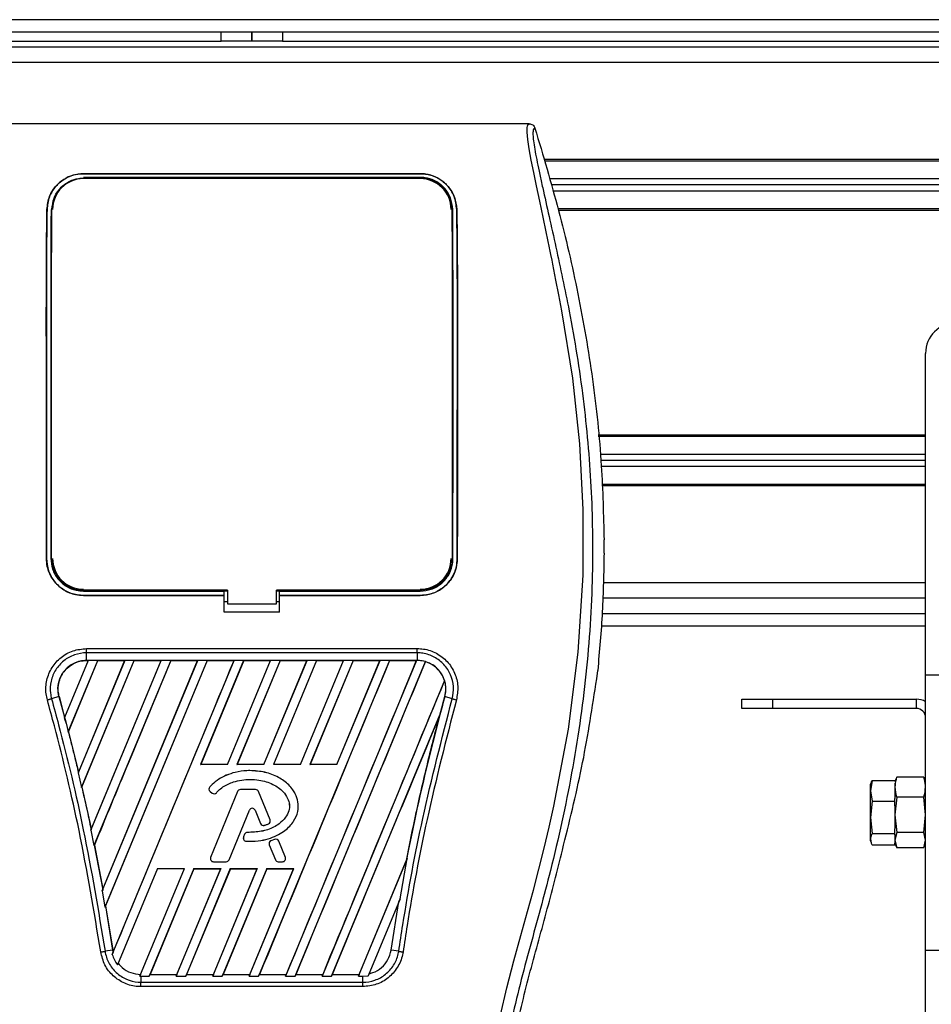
# Model space of a CAD drawing. Header units: millimetres. Extents: x 0 to 420, y 0 to 297.
# Tile 36 of 72: x 138 to 146, y 233 to 242. Entities that reach past the tile are written whole.
import ezdxf

# ---------------------------------------------------------------- set-up
doc = ezdxf.new("R2010")
doc.units = ezdxf.units.MM

msp = doc.modelspace()

# ---------------------------------------------------------------- linework, layer by layer
at = {"color": 7, "linetype": 'Continuous', "lineweight": 25}
for p, q in [((223.25806, 241.97465), (56.74194, 241.97465)), ((57.68553, 241.86364), (139.72247, 241.86364)), ((139.72247, 241.78038), (139.72247, 241.86364)), ((139.72247, 241.86364), (140, 241.86364)), ((140, 241.86364), (140, 241.78038)), ((140, 241.78038), (140, 241.86364)), ((140, 241.86364), (140.27753, 241.86364)), ((140.27753, 241.86364), (140.27753, 241.78038)), ((140.27753, 241.86364), (222.31447, 241.86364)), ((57.68553, 241.78038), (139.72247, 241.78038)), ((140, 241.78038), (139.72247, 241.78038)), ((140.27753, 241.78038), (140, 241.78038)), ((140.27753, 241.78038), (222.31447, 241.78038)), ((212.87856, 241.72487), (67.12144, 241.72487)), ((212.87856, 241.58611), (67.12144, 241.58611)), ((142.5122, 241.03106), (137.4878, 241.03106)), ((198.29775, 240.70635), (142.64715, 240.70635)), ((198.29378, 240.69247), (142.65112, 240.69247)), ((138.4736, 240.57867), (141.5264, 240.57867)), ((138.4736, 240.57807), (138.4736, 240.57867)), ((141.5264, 240.57807), (138.4736, 240.57807)), ((141.5264, 240.57807), (141.5264, 240.57867)), ((141.5264, 240.54488), (138.4736, 240.54488)), ((138.71401, 240.54241), (138.51072, 240.54241)), ((138.71401, 240.54241), (138.71815, 240.53853)), ((139.96758, 240.54265), (139.96315, 240.53823)), ((139.96758, 240.54265), (140.03242, 240.54265)), ((139.96758, 240.54265), (139.96758, 240.53823)), ((140.03687, 240.53821), (140.03242, 240.54265)), ((140.03242, 240.53821), (140.03242, 240.54265)), ((141.48928, 240.54241), (141.28599, 240.54241)), ((141.48928, 240.54241), (141.49335, 240.5386)), ((154.8469, 240.53151), (142.69717, 240.53151)), ((154.83936, 240.476), (142.71305, 240.476)), ((154.8469, 240.4205), (142.72893, 240.4205)), ((138.14341, 240.25425), (138.14289, 240.25425)), ((141.85659, 240.25425), (141.85711, 240.25425)), ((198.16993, 240.25953), (142.77497, 240.25953)), ((198.16598, 240.24566), (142.77892, 240.24566)), ((146.10559, 236.03557), (146.10559, 238.94961)), ((146.10559, 238.20861), (143.13836, 238.20861)), ((146.10559, 238.19473), (143.13979, 238.19473)), ((146.10559, 238.03377), (143.15633, 238.03377)), ((146.10559, 237.97826), (143.16204, 237.97826)), ((146.10559, 237.92276), (143.16724, 237.92276)), ((146.10559, 237.76179), (143.17313, 237.76179)), ((146.10559, 237.74791), (143.17363, 237.74791)), ((143.19156, 237.13786), (143.19156, 237.25755)), ((138.13853, 237.09017), (138.13805, 237.09017)), ((141.86147, 237.09017), (141.86195, 237.09017)), ((146.10559, 236.86815), (143.18671, 236.86815)), ((138.4736, 236.794), (139.75023, 236.794)), ((138.4736, 236.75522), (139.75023, 236.75522)), ((138.4736, 236.75522), (138.4736, 236.75473)), ((139.75023, 236.75473), (138.4736, 236.75473)), ((138.51649, 236.79662), (138.70825, 236.79662)), ((139.75023, 236.79643), (139.77798, 236.79643)), ((139.75023, 236.794), (139.75023, 236.79643)), ((139.75023, 236.75522), (139.75023, 236.794)), ((139.75023, 236.75473), (139.75023, 236.75522)), ((139.75023, 236.60395), (139.75023, 236.75473)), ((139.77798, 236.80184), (139.77798, 236.67973)), ((140.22202, 236.67973), (140.22202, 236.80184)), ((140.22202, 236.79643), (140.24977, 236.79643)), ((140.24977, 236.794), (140.24977, 236.79643)), ((140.24977, 236.75522), (140.24977, 236.794)), ((140.24977, 236.794), (141.5264, 236.794)), ((140.24977, 236.75522), (141.5264, 236.75522)), ((140.24977, 236.75473), (140.24977, 236.75522)), ((140.24977, 236.60395), (140.24977, 236.75473)), ((141.5264, 236.75473), (140.24977, 236.75473)), ((141.29175, 236.79662), (141.48351, 236.79662)), ((141.5264, 236.75522), (141.5264, 236.75473)), ((139.75023, 236.69923), (139.77798, 236.69923)), ((139.77798, 236.67973), (140.22202, 236.67973)), ((140.22202, 236.69923), (140.24977, 236.69923)), ((146.10559, 236.72939), (143.17929, 236.72939)), ((140.24977, 236.60395), (139.75023, 236.60395)), ((143.17438, 236.59063), (146.10559, 236.59063)), ((143.16566, 236.47962), (146.10559, 236.47962)), ((138.50112, 236.27338), (141.49888, 236.27338)), ((138.50112, 236.16564), (138.50112, 236.23429)), ((141.49888, 236.23429), (138.50112, 236.23429)), ((141.49888, 236.23429), (141.49888, 236.16564)), ((138.51774, 236.16554), (138.30287, 235.64679)), ((138.5165, 236.16471), (138.30306, 235.64962)), ((138.33577, 235.51877), (138.60367, 236.16554)), ((138.33707, 235.5195), (138.60422, 236.16471)), ((138.84818, 236.16554), (138.42586, 235.14599)), ((138.84693, 236.16471), (138.42771, 235.15296)), ((138.45653, 235.01258), (138.9341, 236.16554)), ((138.45941, 235.01703), (138.93466, 236.16471)), ((141.49888, 236.16564), (138.50112, 236.16564)), ((138.50112, 236.16471), (138.50112, 236.16564)), ((138.50112, 236.16471), (138.5165, 236.16471)), ((138.5165, 236.16471), (138.51774, 236.16554)), ((138.60367, 236.16554), (138.51774, 236.16554)), ((138.54085, 234.62587), (139.17861, 236.16554)), ((138.5432, 234.63407), (139.17736, 236.16471)), ((139.26453, 236.16554), (138.56902, 234.48643)), ((138.60367, 236.16554), (138.60422, 236.16471)), ((138.60422, 236.16471), (138.84693, 236.16471)), ((138.6442, 234.07762), (139.50904, 236.16554)), ((138.6484, 234.09041), (139.50779, 236.16471)), ((139.59496, 236.16554), (138.66874, 233.92945)), ((139.59552, 236.16471), (138.67456, 233.94079)), ((138.73489, 233.49883), (139.83947, 236.16554)), ((138.84693, 236.16471), (138.84818, 236.16554)), ((138.9341, 236.16554), (138.84818, 236.16554)), ((138.9341, 236.16554), (138.93466, 236.16471)), ((138.93466, 236.16471), (139.17736, 236.16471)), ((139.17861, 236.16554), (139.17736, 236.16471)), ((139.26453, 236.16554), (139.17861, 236.16554)), ((139.26509, 236.16471), (139.26453, 236.16554)), ((139.26509, 236.16471), (139.50779, 236.16471)), ((139.50904, 236.16554), (139.50779, 236.16471)), ((139.59496, 236.16554), (139.50904, 236.16554)), ((139.9254, 236.16554), (139.53459, 235.22205)), ((139.92595, 236.16471), (139.53601, 235.223)), ((139.59552, 236.16471), (139.59496, 236.16554)), ((139.59552, 236.16471), (139.83822, 236.16471)), ((139.77846, 235.223), (140.16866, 236.16471)), ((139.7791, 235.22205), (140.1699, 236.16554)), ((139.83947, 236.16554), (139.83822, 236.16471)), ((139.9254, 236.16554), (139.83947, 236.16554)), ((140.25583, 236.16554), (139.86502, 235.22205)), ((140.25639, 236.16471), (139.86645, 235.223)), ((139.92595, 236.16471), (139.9254, 236.16554)), ((139.92595, 236.16471), (140.16866, 236.16471)), ((141.24712, 236.16554), (140.0614, 233.30295)), ((140.10889, 235.223), (140.49909, 236.16471)), ((140.10953, 235.22205), (140.50034, 236.16554)), ((140.1699, 236.16554), (140.16866, 236.16471)), ((140.25583, 236.16554), (140.1699, 236.16554)), ((140.58626, 236.16554), (140.19545, 235.22205)), ((140.58682, 236.16471), (140.19688, 235.223)), ((140.25639, 236.16471), (140.25583, 236.16554)), ((140.25639, 236.16471), (140.49909, 236.16471)), ((141.49163, 236.16554), (140.30591, 233.30295)), ((140.39183, 233.30295), (141.57306, 236.1547)), ((140.43932, 235.223), (140.82952, 236.16471)), ((140.43996, 235.22205), (140.83077, 236.16554)), ((140.50034, 236.16554), (140.49909, 236.16471)), ((140.58626, 236.16554), (140.50034, 236.16554)), ((140.91669, 236.16554), (140.52588, 235.22205)), ((140.91725, 236.16471), (140.52731, 235.223)), ((140.58682, 236.16471), (140.58626, 236.16554)), ((140.58682, 236.16471), (140.82952, 236.16471)), ((140.76976, 235.223), (141.15995, 236.16471)), ((140.77039, 235.22205), (141.1612, 236.16554)), ((140.83077, 236.16554), (140.82952, 236.16471)), ((140.91669, 236.16554), (140.83077, 236.16554)), ((140.91725, 236.16471), (140.91669, 236.16554)), ((140.91725, 236.16471), (141.15995, 236.16471)), ((141.1612, 236.16554), (141.15995, 236.16471)), ((141.24712, 236.16554), (141.1612, 236.16554)), ((141.24768, 236.16471), (141.24712, 236.16554)), ((141.24768, 236.16471), (141.49039, 236.16471)), ((141.49039, 236.16471), (141.49163, 236.16554)), ((141.49888, 236.16554), (141.49163, 236.16554)), ((141.49888, 236.16554), (141.49888, 236.16564)), ((141.57355, 236.15368), (141.57306, 236.1547)), ((143.12483, 235.99808), (143.13387, 236.07458)), ((146.10559, 233.53783), (146.10559, 236.03557)), ((146.10559, 236.03557), (146.93817, 236.03557)), ((141.74644, 235.98296), (140.63634, 233.30295)), ((141.74644, 235.98296), (141.74552, 235.98301)), ((138.25129, 235.83755), (138.18452, 235.81858)), ((138.25217, 235.83779), (138.25129, 235.83755)), ((138.25129, 235.83755), (138.31574, 235.59792)), ((138.25217, 235.83779), (138.30306, 235.64962)), ((141.74868, 235.83756), (141.74871, 235.83755)), ((141.81548, 235.81858), (141.74871, 235.83755)), ((144.44043, 235.73029), (144.44043, 235.81355)), ((144.44043, 235.81355), (144.71796, 235.81355)), ((144.71796, 235.81355), (144.71796, 235.73029)), ((144.71796, 235.81355), (146.02233, 235.81355)), ((146.02233, 235.73029), (146.02233, 235.81355)), ((140.72226, 233.30295), (141.70431, 235.67381)), ((141.70431, 235.67381), (141.69993, 235.66088)), ((144.71796, 235.73029), (144.44043, 235.73029)), ((146.02233, 235.73029), (144.71796, 235.73029)), ((138.30306, 235.64962), (138.30287, 235.64679)), ((138.31574, 235.59793), (138.33577, 235.51877)), ((138.3361, 235.51957), (138.33577, 235.51877)), ((138.3361, 235.51957), (138.33707, 235.5195)), ((138.33707, 235.5195), (138.42771, 235.15296)), ((139.53459, 235.22205), (139.53601, 235.223)), ((139.7791, 235.22205), (139.53459, 235.22205)), ((139.77846, 235.223), (139.53601, 235.223)), ((139.77846, 235.223), (139.7791, 235.22205)), ((139.86502, 235.22205), (139.86645, 235.223)), ((140.10953, 235.22205), (139.86502, 235.22205)), ((140.10889, 235.223), (139.86645, 235.223)), ((140.10889, 235.223), (140.10953, 235.22205)), ((140.19545, 235.22205), (140.19688, 235.223)), ((140.43996, 235.22205), (140.19545, 235.22205)), ((140.43932, 235.223), (140.19688, 235.223)), ((140.43932, 235.223), (140.43996, 235.22205)), ((140.52588, 235.22205), (140.52731, 235.223)), ((140.77039, 235.22205), (140.52588, 235.22205)), ((140.76976, 235.223), (140.52731, 235.223)), ((140.76976, 235.223), (140.77039, 235.22205)), ((138.42586, 235.14599), (138.42748, 235.15)), ((138.42586, 235.14599), (138.45653, 235.01258)), ((138.42771, 235.15296), (138.42748, 235.15)), ((139.98158, 235.16661), (139.98158, 235.16671)), ((145.62047, 235.07817), (145.60604, 234.98343)), ((145.61213, 235.05961), (145.60604, 235.04288)), ((145.60604, 234.98343), (145.60604, 235.04288)), ((145.62047, 235.07817), (145.82806, 235.07817)), ((145.83947, 235.09556), (145.82806, 235.06423)), ((145.82806, 235.0518), (145.82806, 235.01617)), ((145.84115, 235.09495), (145.84369, 235.10629)), ((146.08996, 235.10629), (145.84369, 235.10629)), ((146.08996, 235.10629), (146.09251, 235.09495)), ((146.10559, 235.06423), (146.09419, 235.09556)), ((138.45846, 235.01711), (138.45653, 235.01258)), ((138.45846, 235.01711), (138.45941, 235.01703)), ((139.61806, 235.01818), (139.61798, 235.01824)), ((139.62119, 234.97823), (139.62113, 234.97816)), ((139.62113, 234.97816), (139.63927, 234.96303)), ((139.62119, 234.97823), (139.63933, 234.9631)), ((139.86954, 234.97673), (139.62576, 234.37964)), ((139.86963, 234.97669), (139.62585, 234.3796)), ((139.63933, 234.9631), (139.63927, 234.96303)), ((139.67839, 234.96623), (139.67847, 234.96616)), ((139.86963, 234.97669), (139.86954, 234.97673)), ((139.89555, 234.99411), (139.89555, 234.9942)), ((140.03431, 234.9942), (139.89555, 234.9942)), ((140.03431, 234.99411), (139.89555, 234.99411)), ((140.03431, 234.99411), (140.03431, 234.9942)), ((140.06023, 234.97669), (140.06032, 234.97673)), ((140.1649, 234.72033), (140.06023, 234.97669)), ((140.16499, 234.72036), (140.06032, 234.97673)), ((145.60604, 234.98343), (145.62047, 234.88869)), ((145.60604, 234.74295), (145.60604, 234.98343)), ((145.82806, 235.01617), (145.82806, 234.91505)), ((145.62047, 234.88869), (145.60604, 234.74295)), ((145.62047, 234.88869), (145.82806, 234.88869)), ((145.84369, 234.92605), (145.82806, 234.76626)), ((145.82806, 234.88869), (145.82806, 234.91505)), ((145.82806, 234.84813), (145.82806, 234.88869)), ((146.08996, 234.92605), (145.84369, 234.92605)), ((146.10559, 234.76626), (146.08996, 234.92605)), ((139.79351, 234.35843), (139.97707, 234.80803)), ((139.7936, 234.35839), (139.97716, 234.80799)), ((139.97707, 234.80803), (139.97716, 234.80799)), ((140.02928, 234.80803), (140.02919, 234.80799)), ((140.02919, 234.80799), (140.07865, 234.68685)), ((140.02928, 234.80803), (140.07874, 234.68689)), ((145.82806, 234.84813), (145.82806, 234.76626)), ((140.07874, 234.68689), (140.07865, 234.68685)), ((140.14964, 234.68385), (140.14967, 234.68376)), ((140.1649, 234.72033), (140.16499, 234.72036)), ((145.60604, 234.74295), (145.62047, 234.59722)), ((145.60604, 234.54623), (145.60604, 234.74295)), ((145.82806, 234.76626), (145.84369, 234.60646)), ((145.82806, 234.76626), (145.82806, 234.63778)), ((146.08996, 234.60646), (146.10559, 234.76626)), ((138.54291, 234.63098), (138.54085, 234.62587)), ((138.54085, 234.62587), (138.56902, 234.48643)), ((138.54291, 234.63098), (138.5432, 234.63407)), ((139.9604, 234.60635), (139.9604, 234.60645)), ((140.11282, 234.67069), (140.11285, 234.67059)), ((145.62047, 234.59722), (145.82806, 234.59722)), ((145.82806, 234.59722), (145.82806, 234.63778)), ((145.84369, 234.60646), (145.82806, 234.53679)), ((145.82806, 234.58303), (145.82806, 234.59722)), ((146.08996, 234.60646), (145.84369, 234.60646)), ((146.10559, 234.53679), (146.08996, 234.60646)), ((139.9345, 234.58919), (139.92458, 234.5655)), ((139.92467, 234.56546), (139.92458, 234.5655)), ((139.93459, 234.58916), (139.92467, 234.56546)), ((139.93459, 234.58916), (139.9345, 234.58919)), ((139.94888, 234.5267), (139.94887, 234.5266)), ((140.20641, 234.54322), (140.17296, 234.52885)), ((140.173, 234.52876), (140.17296, 234.52885)), ((140.20645, 234.54313), (140.173, 234.52876)), ((140.20645, 234.54313), (140.20641, 234.54322)), ((140.24343, 234.52799), (140.24352, 234.52802)), ((140.30401, 234.3796), (140.24343, 234.52799)), ((140.3041, 234.37964), (140.24352, 234.52802)), ((145.60604, 234.53052), (145.60604, 234.54623)), ((145.60604, 234.53052), (145.61213, 234.51379)), ((145.82806, 234.58303), (145.82806, 234.53679)), ((145.82806, 234.53679), (145.84369, 234.46711)), ((145.82806, 234.53679), (145.82806, 234.50918)), ((145.82806, 234.50918), (145.83947, 234.47785)), ((145.82806, 234.49524), (145.82806, 234.50918)), ((146.08996, 234.46711), (146.10559, 234.53679)), ((146.09419, 234.47785), (146.10559, 234.50918)), ((138.56902, 234.48643), (138.57133, 234.49186)), ((138.57133, 234.49186), (138.64805, 234.08718)), ((138.57229, 234.49177), (138.57133, 234.49186)), ((138.57229, 234.49177), (138.6484, 234.09041)), ((140.15813, 234.49245), (140.15804, 234.49241)), ((140.15804, 234.49241), (140.21275, 234.35839)), ((140.15813, 234.49245), (140.21284, 234.35843)), ((142.81421, 234.44558), (142.82561, 234.49148)), ((145.62047, 234.49524), (145.82806, 234.49524)), ((146.08996, 234.46711), (145.84369, 234.46711)), ((139.62585, 234.3796), (139.62576, 234.37964)), ((139.65177, 234.34101), (139.76758, 234.34101)), ((139.65177, 234.34101), (139.65177, 234.34092)), ((139.65177, 234.34092), (139.76758, 234.34092)), ((139.76758, 234.34101), (139.76758, 234.34092)), ((139.79351, 234.35843), (139.7936, 234.35839)), ((140.21284, 234.35843), (140.21275, 234.35839)), ((140.23877, 234.34101), (140.27809, 234.34101)), ((140.23877, 234.34101), (140.23877, 234.34092)), ((140.23877, 234.34092), (140.27809, 234.34092)), ((140.27809, 234.34101), (140.27809, 234.34092)), ((140.30401, 234.3796), (140.3041, 234.37964)), ((140.96677, 233.30295), (141.40818, 234.36861)), ((140.97247, 233.31976), (141.4002, 234.3519)), ((141.34366, 234.0054), (141.40818, 234.36861)), ((141.40108, 234.35164), (141.4002, 234.3519)), ((141.40818, 234.36861), (141.40108, 234.35164)), ((139.14374, 234.27846), (138.78232, 233.4059)), ((138.98425, 233.30312), (139.38825, 234.27846)), ((139.47417, 234.27846), (139.0701, 233.30295)), ((139.47483, 234.27747), (139.07833, 233.31976)), ((139.14374, 234.27846), (139.38825, 234.27846)), ((139.31461, 233.30295), (139.71868, 234.27846)), ((139.32031, 233.31976), (139.7172, 234.27747)), ((139.8046, 234.27846), (139.40053, 233.30295)), ((139.80526, 234.27747), (139.40876, 233.31976)), ((139.47417, 234.27846), (139.71868, 234.27846)), ((139.47483, 234.27747), (139.47417, 234.27846)), ((139.47483, 234.27747), (139.7172, 234.27747)), ((139.64504, 233.30295), (140.04911, 234.27846)), ((139.65075, 233.31976), (140.04763, 234.27747)), ((139.71868, 234.27846), (139.7172, 234.27747)), ((140.13504, 234.27846), (139.73097, 233.30295)), ((140.1357, 234.27747), (139.7392, 233.31976)), ((139.8046, 234.27846), (140.04911, 234.27846)), ((139.80526, 234.27747), (139.8046, 234.27846)), ((139.80526, 234.27747), (140.04763, 234.27747)), ((139.97548, 233.30295), (140.37954, 234.27846)), ((139.98118, 233.31976), (140.37807, 234.27747)), ((140.04911, 234.27846), (140.04763, 234.27747)), ((140.13504, 234.27846), (140.37954, 234.27846)), ((140.1357, 234.27747), (140.13504, 234.27846)), ((140.1357, 234.27747), (140.37807, 234.27747)), ((140.37954, 234.27846), (140.37807, 234.27747)), ((138.64805, 234.08718), (138.6442, 234.07762)), ((138.6442, 234.07762), (138.66874, 233.92945)), ((138.64805, 234.08718), (138.6484, 234.09041)), ((141.34366, 234.0054), (141.05452, 233.30736)), ((141.26211, 233.5395), (141.333, 233.97937)), ((141.333, 233.97937), (141.34366, 234.0054)), ((138.66874, 233.92945), (138.67361, 233.9409)), ((138.67361, 233.9409), (138.73789, 233.5395)), ((138.67456, 233.94079), (138.67361, 233.9409)), ((138.67456, 233.94079), (138.73879, 233.53964)), ((138.73789, 233.5395), (138.66938, 233.5283)), ((138.73879, 233.53964), (138.73789, 233.5395)), ((138.73789, 233.5395), (138.74225, 233.51714)), ((138.73879, 233.53964), (138.74249, 233.5201)), ((141.33062, 233.5283), (141.26211, 233.5395)), ((146.10559, 230.76932), (146.10559, 233.53783)), ((146.10559, 233.53783), (146.93817, 233.53783)), ((138.74225, 233.51714), (138.73489, 233.49883)), ((138.74225, 233.51714), (138.74249, 233.5201)), ((138.78232, 233.4059), (138.78851, 233.42023)), ((138.99049, 233.3189), (138.98425, 233.30312)), ((138.98425, 233.30312), (138.99397, 233.30295)), ((138.99397, 233.30295), (138.99397, 233.24845)), ((138.99397, 233.30295), (139.0701, 233.30295)), ((139.0701, 233.30295), (139.077, 233.31887)), ((139.07833, 233.31976), (139.077, 233.31887)), ((139.077, 233.31887), (139.32091, 233.31887)), ((139.07833, 233.31976), (139.32031, 233.31976)), ((139.32091, 233.31887), (139.31461, 233.30295)), ((139.31461, 233.30295), (139.40053, 233.30295)), ((139.32091, 233.31887), (139.32031, 233.31976)), ((139.40053, 233.30295), (139.40743, 233.31887)), ((139.40876, 233.31976), (139.40743, 233.31887)), ((139.40743, 233.31887), (139.65134, 233.31887)), ((139.40876, 233.31976), (139.65075, 233.31976)), ((139.65134, 233.31887), (139.64504, 233.30295)), ((139.64504, 233.30295), (139.73097, 233.30295)), ((139.65134, 233.31887), (139.65075, 233.31976)), ((139.73097, 233.30295), (139.73786, 233.31887)), ((139.7392, 233.31976), (139.73786, 233.31887)), ((139.73786, 233.31887), (139.98177, 233.31887)), ((139.7392, 233.31976), (139.98118, 233.31976)), ((139.98177, 233.31887), (139.97548, 233.30295)), ((139.97548, 233.30295), (140.0614, 233.30295)), ((139.98177, 233.31887), (139.98118, 233.31976)), ((140.0614, 233.30295), (140.06829, 233.31887)), ((140.06963, 233.31976), (140.06829, 233.31887)), ((140.06829, 233.31887), (140.31221, 233.31887)), ((140.06963, 233.31976), (140.31161, 233.31976)), ((140.30591, 233.30295), (140.31221, 233.31887)), ((140.30591, 233.30295), (140.39183, 233.30295)), ((140.31161, 233.31976), (140.31221, 233.31887)), ((140.39873, 233.31887), (140.39183, 233.30295)), ((140.39873, 233.31887), (140.40006, 233.31976)), ((140.39873, 233.31887), (140.64264, 233.31887)), ((140.40006, 233.31976), (140.64204, 233.31976)), ((140.63634, 233.30295), (140.64264, 233.31887)), ((140.63634, 233.30295), (140.72226, 233.30295)), ((140.64204, 233.31976), (140.64264, 233.31887)), ((140.72916, 233.31887), (140.72226, 233.30295)), ((140.72916, 233.31887), (140.73049, 233.31976)), ((140.72916, 233.31887), (140.97307, 233.31887)), ((140.73049, 233.31976), (140.97247, 233.31976)), ((140.97307, 233.31887), (140.96677, 233.30295)), ((140.96677, 233.30295), (141.00603, 233.30295)), ((140.97307, 233.31887), (140.97247, 233.31976)), ((141.00603, 233.30295), (141.05452, 233.30736)), ((141.00603, 233.24845), (141.00603, 233.30295)), ((141.05452, 233.30736), (141.06214, 233.32502)), ((138.99397, 233.24845), (141.00603, 233.24845)), ((141.00603, 233.20843), (138.99397, 233.20843))]:
    msp.add_line(p, q, dxfattribs=at)
at = {"color": 7, "linetype": 'Continuous', "lineweight": 25, "flags": 128}
for points in [[(142.25199, 232.94974), (142.31098, 233.19821), (142.375, 233.44277), (142.43757, 233.67061), (142.49879, 233.89074), (142.55127, 234.08204), (142.60192, 234.2737), (142.64986, 234.46445), (142.69472, 234.65339), (142.73732, 234.84439), (142.86829, 235.54288), (142.95718, 236.24161), (143.00169, 236.93902), (143.00367, 237.53304), (142.97234, 238.12849), (142.90799, 238.72561), (142.81011, 239.33432), (142.7827, 239.47899), (142.75618, 239.61403), (142.72742, 239.75805), (142.71997, 239.79515), (142.70984, 239.84544), (142.70077, 239.89024), (142.69836, 239.90221), (142.69768, 239.90557), (142.69747, 239.90659), (142.69739, 239.90697), (142.69737, 239.90709), (142.69736, 239.90714), (142.69736, 239.90716), (142.69735, 239.90717), (142.69735, 239.90717), (142.69735, 239.90717), (142.69735, 239.90717), (142.69735, 239.90717), (142.66777, 240.05007), (142.63939, 240.18466), (142.60857, 240.33007), (142.57971, 240.4671), (142.55462, 240.58906), (142.53241, 240.70248), (142.51414, 240.80485), (142.50157, 240.88917), (142.49519, 240.95381), (142.4951, 240.99767), (142.5008, 241.0228), (142.5122, 241.03106)], [(139.77798, 236.80184), (139.22289, 236.80184), (138.4736, 236.80184)], [(141.5264, 236.80184), (141.21556, 236.80184), (140.22202, 236.80184)]]:
    msp.add_lwpolyline(points, dxfattribs=at)
at = {"color": 7, "linetype": 'Continuous', "lineweight": 25}
for centre, radius, start, end in [((138.4736, 240.25398), 0.27946, 90, 180), ((141.5264, 240.25398), 0.27946, 0, 90), ((146.38312, 238.94961), 0.27753, 90, 180), ((138.4736, 237.09018), 0.27946, 180, 270), ((141.5264, 237.09018), 0.27946, 270, 0), ((141.49888, 235.90643), 0.25912, 73.364009, 90), ((141.49888, 235.90643), 0.25912, 344.587332, 17.180089), ((160.49465, 230.6696), 19.44529, 164.587332, 165.087235), ((146.02233, 235.64704), 0.16652, 60, 90), ((146.02233, 235.64704), 0.08326, 0, 90), ((119.50535, 230.6696), 19.44529, 14.681483, 14.830401), ((139.63913, 234.99974), 0.0281, 138.805903, 230.16689), ((139.63913, 234.99974), 0.028, 138.805903, 230.16689), ((139.65727, 234.98461), 0.0281, 230.16689, 318.977091), ((139.65727, 234.98461), 0.028, 230.16689, 318.977091), ((139.89555, 234.9661), 0.0281, 90, 157.790712), ((139.89555, 234.9661), 0.028, 90, 157.790712), ((140.03431, 234.9661), 0.0281, 22.209291, 90), ((140.03431, 234.9661), 0.028, 22.209291, 90), ((140.00317, 234.79737), 0.0282, 22.209261, 157.790711), ((140.00317, 234.79737), 0.0281, 22.209261, 157.790711), ((140.10466, 234.69748), 0.0281, 202.209261, 286.934979), ((140.10466, 234.69748), 0.028, 202.209261, 286.934979), ((140.13897, 234.70974), 0.028, 292.378703, 22.209291), ((140.13897, 234.70974), 0.0281, 292.378703, 22.209291), ((139.96042, 234.57835), 0.0281, 90.034995, 157.290493), ((139.96042, 234.57835), 0.028, 90.034995, 157.290493), ((139.9505, 234.55465), 0.0281, 157.290493, 266.671349), ((139.9505, 234.55465), 0.028, 157.290493, 266.671349), ((140.18405, 234.50303), 0.0281, 113.245837, 202.209268), ((140.18405, 234.50303), 0.028, 113.245837, 202.209268), ((140.2175, 234.5174), 0.0281, 22.209257, 113.245837), ((140.2175, 234.5174), 0.028, 22.209257, 113.245837), ((139.65177, 234.36902), 0.0281, 157.790712, 270), ((139.65177, 234.36902), 0.028, 157.790712, 270), ((139.76758, 234.36902), 0.028, 270, 337.790711), ((139.76758, 234.36902), 0.0281, 270, 337.790711), ((140.23877, 234.36902), 0.0281, 202.209268, 270), ((140.23877, 234.36902), 0.028, 202.209268, 270), ((140.27809, 234.36902), 0.0281, 270, 22.209257), ((140.27809, 234.36902), 0.028, 270, 22.209257)]:
    msp.add_arc(centre, radius, start, end, dxfattribs=at)
for points, knots in [([(142.5122, 241.03106), (142.51809, 241.03052), (142.52987, 241.02944), (142.5457, 241.02095), (142.55861, 241.0084), (142.56316, 240.99745), (142.56545, 240.99196)], [0, 0, 0, 0, 0.2496754, 0.4993928, 0.749148, 1, 1, 1, 1]), ([(142.56545, 240.99196), (142.56131, 240.99074), (142.5531, 240.98831), (142.54725, 240.96422), (142.54718, 240.92258), (142.55378, 240.86104), (142.56679, 240.78061), (142.58544, 240.6837), (142.60869, 240.57305), (142.64399, 240.41215), (142.6938, 240.19154), (142.75486, 239.91431), (142.81698, 239.62513), (142.91001, 239.168), (143.01114, 238.54033), (143.08262, 237.74045), (143.09515, 236.90639), (143.03909, 236.03873), (142.9088, 235.1434), (142.75367, 234.43676), (142.61567, 233.91538), (142.52094, 233.5724), (142.42869, 233.229), (142.34698, 232.88362), (142.27911, 232.53393), (142.26756, 232.29685), (142.26177, 232.17795)], [0, 0, 0, 0, 0.0154023, 0.0306186, 0.0458978, 0.0611515, 0.0763524, 0.0916759, 0.1069667, 0.1223964, 0.1531196, 0.1841395, 0.2146453, 0.2457555, 0.3295656, 0.4129092, 0.4960821, 0.5895924, 0.6838677, 0.7780859, 0.8151003, 0.8521196, 0.8891029, 0.926018, 0.9628961, 1, 1, 1, 1]), ([(142.56545, 240.99196), (142.63914, 240.74405), (142.78671, 240.24762), (142.9623, 239.48755), (143.09466, 238.71475), (143.17463, 237.96917), (143.18622, 237.48195), (143.19156, 237.25755)], [0, 0, 0, 0, 0.2041389, 0.4087775, 0.6153735, 0.8228525, 1, 1, 1, 1]), ([(138.14289, 240.25425), (138.14793, 240.29472), (138.15802, 240.3756), (138.2262, 240.47869), (138.31822, 240.54709), (138.40782, 240.57566), (138.45682, 240.5779), (138.4736, 240.57867)], [0, 0, 0, 0, 0.24267, 0.4850883, 0.7318057, 0.908172, 1, 1, 1, 1]), ([(138.4736, 240.57807), (138.44158, 240.57532), (138.37766, 240.56983), (138.29062, 240.5281), (138.21522, 240.46249), (138.15721, 240.36948), (138.14804, 240.29289), (138.14341, 240.25425)], [0, 0, 0, 0, 0.1743444, 0.3479637, 0.540069, 0.7679663, 1, 1, 1, 1]), ([(141.5264, 240.57867), (141.55869, 240.57588), (141.62314, 240.57032), (141.71088, 240.52791), (141.78637, 240.46147), (141.84368, 240.3683), (141.85263, 240.29233), (141.85711, 240.25425)], [0, 0, 0, 0, 0.1760239, 0.3513633, 0.5446667, 0.7717941, 1, 1, 1, 1]), ([(141.85659, 240.25425), (141.85151, 240.29478), (141.84135, 240.37579), (141.77289, 240.47887), (141.68084, 240.5469), (141.59144, 240.57512), (141.54299, 240.57732), (141.5264, 240.57807)], [0, 0, 0, 0, 0.2435251, 0.486787, 0.7352137, 0.9093266, 1, 1, 1, 1]), ([(138.18763, 240.25397), (138.19168, 240.28893), (138.19981, 240.35905), (138.25798, 240.44945), (138.33758, 240.51011), (138.41557, 240.53582), (138.45864, 240.53788), (138.4736, 240.53859)], [0, 0, 0, 0, 0.2409648, 0.483375, 0.7285961, 0.9056857, 1, 1, 1, 1]), ([(138.4736, 240.53859), (138.57835, 240.53857), (139.10211, 240.53844), (140.11971, 240.53802), (141.03255, 240.5384), (141.5264, 240.53861)], [0, 0, 0, 0, 0.1029393, 0.5146966, 1, 1, 1, 1]), ([(138.50663, 240.53859), (138.50769, 240.53959), (138.50903, 240.54086), (138.51042, 240.54214), (138.51072, 240.54241)], [0, 0, 0, 0, 0.7876998, 1, 1, 1, 1]), ([(138.51072, 240.54241), (138.51351, 240.54221), (138.51852, 240.54185), (138.52271, 240.53958), (138.52456, 240.53858)], [0, 0, 0, 0, 0.5563152, 1, 1, 1, 1]), ([(138.70002, 240.53854), (138.70028, 240.53874), (138.70291, 240.54079), (138.70804, 240.5421), (138.71265, 240.54234), (138.71401, 240.54241)], [0, 0, 0, 0, 0.0715985, 0.7251144, 1, 1, 1, 1]), ([(141.28186, 240.53854), (141.28293, 240.53956), (141.28429, 240.54085), (141.28569, 240.54214), (141.28599, 240.54241)], [0, 0, 0, 0, 0.7900144, 1, 1, 1, 1]), ([(141.28599, 240.54241), (141.28878, 240.54221), (141.29382, 240.54184), (141.29802, 240.53956), (141.2999, 240.53855)], [0, 0, 0, 0, 0.5532652, 1, 1, 1, 1]), ([(141.47537, 240.5386), (141.4756, 240.53878), (141.47821, 240.5408), (141.48331, 240.54209), (141.48792, 240.54234), (141.48928, 240.54241)], [0, 0, 0, 0, 0.0649864, 0.7231566, 1, 1, 1, 1]), ([(141.82016, 240.25398), (141.81591, 240.29017), (141.80742, 240.36253), (141.74697, 240.45508), (141.66484, 240.51657), (141.58503, 240.54218), (141.54133, 240.5442), (141.5264, 240.54488)], [0, 0, 0, 0, 0.2434329, 0.4866743, 0.7321625, 0.9084465, 1, 1, 1, 1]), ([(141.5264, 240.53861), (141.554, 240.53621), (141.60854, 240.53147), (141.68356, 240.49562), (141.74868, 240.43916), (141.80035, 240.35722), (141.80825, 240.28938), (141.81237, 240.25398)], [0, 0, 0, 0, 0.1733458, 0.3424433, 0.5326111, 0.7561077, 1, 1, 1, 1]), ([(138.13805, 237.09017), (138.13791, 237.51491), (138.13767, 238.25428), (138.1371, 239.06046), (138.13723, 239.50859), (138.13762, 239.71057), (138.13884, 239.91168), (138.14065, 240.09384), (138.14221, 240.2059), (138.14289, 240.25425)], [0, 0, 0, 0, 0.39999062, 0.69627324, 0.75916952, 0.8220145, 0.88648757, 0.95101884, 1, 1, 1, 1]), ([(138.14341, 240.25425), (138.14204, 240.15121), (138.13926, 239.94198), (138.13771, 239.61437), (138.13764, 239.29155), (138.13777, 238.87239), (138.13815, 238.13857), (138.13838, 237.50952), (138.13853, 237.09017)], [0, 0, 0, 0, 0.1036145, 0.2103949, 0.3089289, 0.4076272, 0.6050952, 1, 1, 1, 1]), ([(138.17984, 240.25398), (138.17915, 240.15091), (138.17775, 239.94162), (138.17696, 239.61397), (138.17694, 239.29116), (138.177, 238.87208), (138.17718, 238.13839), (138.1773, 237.50945), (138.17737, 237.09018)], [0, 0, 0, 0, 0.1036453, 0.2104568, 0.308984, 0.4076746, 0.6051268, 1, 1, 1, 1]), ([(138.18521, 237.09018), (138.1852, 237.19494), (138.1851, 237.71873), (138.18497, 238.45201), (138.18476, 239.14826), (138.1848, 239.49321), (138.18498, 239.69767), (138.18557, 239.90204), (138.18649, 240.08823), (138.18728, 240.20361), (138.18763, 240.25397)], [0, 0, 0, 0, 0.098662, 0.4933103, 0.6906351, 0.7543663, 0.8182079, 0.8831723, 0.9490071, 1, 1, 1, 1]), ([(141.81237, 240.25398), (141.81301, 240.15649), (141.81418, 239.98019), (141.815, 239.71047), (141.8153, 239.36996), (141.81512, 238.80477), (141.81497, 238.01563), (141.81485, 237.39866), (141.81479, 237.09018)], [0, 0, 0, 0, 0.0979851, 0.177199, 0.2565766, 0.4188669, 0.7094334, 1, 1, 1, 1]), ([(141.82263, 237.09018), (141.82271, 237.51036), (141.82283, 238.18652), (141.82302, 238.99052), (141.82309, 239.43927), (141.82284, 239.69613), (141.82216, 239.9518), (141.82096, 240.13318), (141.82016, 240.25398)], [0, 0, 0, 0, 0.3956918, 0.6367323, 0.7572919, 0.8181201, 0.8788623, 1, 1, 1, 1]), ([(141.86147, 237.09017), (141.86162, 237.51046), (141.86187, 238.24773), (141.8624, 239.11601), (141.8623, 239.63445), (141.86076, 239.89918), (141.85895, 240.08514), (141.85733, 240.20119), (141.85659, 240.25425)], [0, 0, 0, 0, 0.3956174, 0.694002, 0.8184956, 0.8823143, 0.9461903, 1, 1, 1, 1]), ([(141.85711, 240.25425), (141.85847, 240.15146), (141.86122, 239.94286), (141.86277, 239.61623), (141.86284, 239.29379), (141.86272, 238.87421), (141.86233, 238.13964), (141.86211, 237.50995), (141.86195, 237.09017)], [0, 0, 0, 0, 0.1032014, 0.209437, 0.3080887, 0.4069063, 0.6046146, 1, 1, 1, 1]), ([(143.19156, 237.13786), (143.18837, 236.96051), (143.182, 236.60538), (143.14992, 236.25165), (143.13387, 236.07458)], [0, 0, 0, 0, 0.4994117, 1, 1, 1, 1]), ([(138.4736, 236.75473), (138.43588, 236.75844), (138.36044, 236.76586), (138.25987, 236.8237), (138.18397, 236.90887), (138.14379, 237.00319), (138.13967, 237.06549), (138.13805, 237.09017)], [0, 0, 0, 0, 0.21471698, 0.42943093, 0.64424617, 0.85905702, 1, 1, 1, 1]), ([(138.13853, 237.09017), (138.14225, 237.0525), (138.14968, 236.97716), (138.2075, 236.87678), (138.29253, 236.80103), (138.38672, 236.76092), (138.44894, 236.75684), (138.4736, 236.75522)], [0, 0, 0, 0, 0.2147593, 0.4295194, 0.6441992, 0.8589619, 1, 1, 1, 1]), ([(138.17737, 237.09018), (138.18065, 237.05687), (138.18722, 236.99026), (138.23831, 236.9015), (138.3135, 236.83452), (138.39678, 236.79905), (138.45179, 236.79543), (138.4736, 236.794)], [0, 0, 0, 0, 0.2147347, 0.4294696, 0.6441983, 0.8589152, 1, 1, 1, 1]), ([(138.18521, 237.09018), (138.18745, 237.0632), (138.19237, 237.00381), (138.23454, 236.91968), (138.30399, 236.85052), (138.38791, 236.80885), (138.44692, 236.80402), (138.4736, 236.80184)], [0, 0, 0, 0, 0.1789442, 0.3940135, 0.6085392, 0.8229777, 1, 1, 1, 1]), ([(141.81479, 237.09018), (141.81255, 237.0632), (141.80763, 237.00381), (141.76546, 236.91968), (141.69601, 236.85052), (141.61209, 236.80885), (141.55308, 236.80402), (141.5264, 236.80184)], [0, 0, 0, 0, 0.1789442, 0.3940135, 0.6085391, 0.8229777, 1, 1, 1, 1]), ([(141.5264, 236.794), (141.5597, 236.79728), (141.6263, 236.80382), (141.71507, 236.85489), (141.78207, 236.93005), (141.81756, 237.01333), (141.82119, 237.06835), (141.82263, 237.09018)], [0, 0, 0, 0, 0.2147038, 0.4294073, 0.6441163, 0.8588365, 1, 1, 1, 1]), ([(141.5264, 236.75522), (141.56407, 236.75892), (141.6394, 236.76633), (141.73979, 236.8241), (141.81558, 236.90909), (141.85573, 237.00327), (141.85984, 237.0655), (141.86147, 237.09017)], [0, 0, 0, 0, 0.214724, 0.4294492, 0.6440876, 0.8589434, 1, 1, 1, 1]), ([(141.86195, 237.09017), (141.85823, 237.05245), (141.85079, 236.977), (141.79289, 236.87645), (141.70769, 236.80058), (141.61335, 236.76044), (141.55107, 236.75635), (141.5264, 236.75473)], [0, 0, 0, 0, 0.2147482, 0.4294936, 0.6443381, 0.859135, 1, 1, 1, 1]), ([(138.51649, 236.79662), (138.51497, 236.79794), (138.51297, 236.79968), (138.51108, 236.80142), (138.51063, 236.80184)], [0, 0, 0, 0, 0.7600897, 1, 1, 1, 1]), ([(138.53214, 236.80184), (138.5303, 236.80057), (138.52563, 236.79736), (138.51993, 236.7969), (138.51649, 236.79662)], [0, 0, 0, 0, 0.3945836, 1, 1, 1, 1]), ([(138.70825, 236.79662), (138.70509, 236.79687), (138.69937, 236.79732), (138.69459, 236.80044), (138.69245, 236.80184)], [0, 0, 0, 0, 0.5523683, 1, 1, 1, 1]), ([(138.7141, 236.80184), (138.71346, 236.80125), (138.71157, 236.79951), (138.70957, 236.79777), (138.70825, 236.79662)], [0, 0, 0, 0, 0.3371478, 1, 1, 1, 1]), ([(141.29175, 236.79662), (141.29023, 236.79794), (141.28824, 236.79968), (141.28635, 236.80142), (141.2859, 236.80184)], [0, 0, 0, 0, 0.7600915, 1, 1, 1, 1]), ([(141.3074, 236.80184), (141.30556, 236.80057), (141.3009, 236.79736), (141.2952, 236.7969), (141.29175, 236.79662)], [0, 0, 0, 0, 0.3945827, 1, 1, 1, 1]), ([(141.48351, 236.79662), (141.48036, 236.79687), (141.47464, 236.79732), (141.46986, 236.80044), (141.46772, 236.80184)], [0, 0, 0, 0, 0.5523698, 1, 1, 1, 1]), ([(141.48937, 236.80184), (141.48873, 236.80125), (141.48684, 236.79951), (141.48484, 236.79777), (141.48351, 236.79662)], [0, 0, 0, 0, 0.3371448, 1, 1, 1, 1]), ([(138.14648, 235.80798), (138.14235, 235.82623), (138.12912, 235.88468), (138.13565, 235.98793), (138.18312, 236.10434), (138.26691, 236.19776), (138.37699, 236.26117), (138.45974, 236.26931), (138.50112, 236.27338)], [0, 0, 0, 0, 0.0832071, 0.2665167, 0.4498454, 0.6332, 0.8165872, 1, 1, 1, 1]), ([(138.50112, 236.23429), (138.50112, 236.23429), (138.46433, 236.23429), (138.39016, 236.22169), (138.29192, 236.16716), (138.21718, 236.08314), (138.17451, 235.97921), (138.16977, 235.88728), (138.18008, 235.83466), (138.18452, 235.81858), (138.18452, 235.81858)], [0, 0, 0, 0, 0.0000055, 0.1834583, 0.3668775, 0.5502427, 0.7335551, 0.916819, 0.9999945, 1, 1, 1, 1]), ([(141.49888, 236.27338), (141.5176, 236.27251), (141.57751, 236.26974), (141.67536, 236.23599), (141.775, 236.15931), (141.84281, 236.05375), (141.87471, 235.93082), (141.86058, 235.84892), (141.85352, 235.80796)], [0, 0, 0, 0, 0.0833374, 0.2666908, 0.4500227, 0.6333366, 0.8166497, 1, 1, 1, 1]), ([(141.81548, 235.81858), (141.81548, 235.81858), (141.82526, 235.85401), (141.83285, 235.92879), (141.80645, 236.03793), (141.74538, 236.13231), (141.65656, 236.20114), (141.56913, 236.23022), (141.5156, 236.23429), (141.49888, 236.23429), (141.49888, 236.23429)], [0, 0, 0, 0, 0.0000055, 0.1832742, 0.3665623, 0.5498794, 0.7332389, 0.9166359, 0.9999945, 1, 1, 1, 1]), ([(138.50112, 236.16564), (138.48145, 236.16434), (138.44166, 236.16171), (138.38586, 236.14093), (138.33519, 236.10859), (138.29517, 236.06722), (138.26347, 236.01555), (138.24381, 235.95573), (138.23939, 235.89294), (138.24774, 235.85407), (138.25129, 235.83755)], [0, 0, 0, 0, 0.1237655, 0.2503736, 0.3703256, 0.5005035, 0.6094744, 0.7500718, 0.8937812, 1, 1, 1, 1]), ([(138.25217, 235.83779), (138.24963, 235.84865), (138.24051, 235.88769), (138.24322, 235.95825), (138.27081, 236.03043), (138.31649, 236.09172), (138.37776, 236.13877), (138.44634, 236.16221), (138.48819, 236.16412), (138.50112, 236.16471)], [0, 0, 0, 0, 0.0706224, 0.2538188, 0.4370182, 0.5516914, 0.7348755, 0.9180598, 1, 1, 1, 1]), ([(139.26509, 236.16471), (139.1361, 235.85318), (138.9052, 235.29552), (138.67423, 234.73788), (138.57229, 234.49177)], [0, 0, 0, 0, 0.5586506, 1, 1, 1, 1]), ([(138.74249, 233.5201), (138.92511, 233.96086), (139.29036, 234.8424), (139.6556, 235.72394), (139.83822, 236.16471)], [0, 0, 0, 0, 0.4999993, 1, 1, 1, 1]), ([(141.24768, 236.16471), (141.05132, 235.69055), (140.6586, 234.74224), (140.26595, 233.79392), (140.06963, 233.31976)], [0, 0, 0, 0, 0.50000118, 1, 1, 1, 1]), ([(141.49039, 236.16471), (141.29394, 235.69054), (140.90103, 234.7422), (140.50808, 233.79391), (140.31161, 233.31976)], [0, 0, 0, 0, 0.5000012, 1, 1, 1, 1]), ([(140.40006, 233.31976), (140.59562, 233.79208), (140.98675, 234.73672), (141.37795, 235.68136), (141.57355, 236.15368)], [0, 0, 0, 0, 0.49999481, 1, 1, 1, 1]), ([(141.74871, 235.83755), (141.75266, 235.85668), (141.76073, 235.89574), (141.75551, 235.95618), (141.73707, 236.01467), (141.70577, 236.06631), (141.66395, 236.10917), (141.61425, 236.14091), (141.55809, 236.16172), (141.51862, 236.16433), (141.49888, 236.16564)], [0, 0, 0, 0, 0.1226685, 0.2503669, 0.3773233, 0.5066033, 0.6272913, 0.7516804, 0.8758155, 1, 1, 1, 1]), ([(141.74552, 235.98301), (141.74249, 235.99175), (141.72998, 236.02782), (141.69199, 236.08476), (141.63224, 236.13217), (141.58928, 236.14791), (141.57355, 236.15368)], [0, 0, 0, 0, 0.1103691, 0.4554647, 0.8005267, 1, 1, 1, 1]), ([(141.74552, 235.98301), (141.56163, 235.53911), (141.19384, 234.65134), (140.82597, 233.76362), (140.64204, 233.31976)], [0, 0, 0, 0, 0.5000015, 1, 1, 1, 1]), ([(142.82561, 234.49148), (142.88678, 234.74008), (143.00934, 235.23809), (143.08629, 235.74448), (143.12483, 235.99808)], [0, 0, 0, 0, 0.4991859, 1, 1, 1, 1]), ([(138.63036, 233.52225), (138.56926, 233.89004), (138.45484, 234.57866), (138.27422, 235.3373), (138.16777, 235.72954), (138.14648, 235.80798)], [0, 0, 0, 0, 0.4783741, 0.8956847, 1, 1, 1, 1]), ([(138.18452, 235.81858), (138.20585, 235.73998), (138.31251, 235.3469), (138.49342, 234.58674), (138.60813, 233.89676), (138.66938, 233.5283)], [0, 0, 0, 0, 0.1043199, 0.5216962, 1, 1, 1, 1]), ([(141.33062, 233.5283), (141.34299, 233.60884), (141.40489, 234.01165), (141.5474, 234.77993), (141.7222, 235.45716), (141.81548, 235.81858)], [0, 0, 0, 0, 0.1043778, 0.5220268, 1, 1, 1, 1]), ([(141.85352, 235.80796), (141.76039, 235.44733), (141.58588, 234.77148), (141.44375, 234.00471), (141.38199, 233.60265), (141.36964, 233.52227)], [0, 0, 0, 0, 0.47789779, 0.89561471, 1, 1, 1, 1]), ([(141.40108, 234.35164), (141.41735, 234.43433), (141.45, 234.60021), (141.50253, 234.84569), (141.55797, 235.09056), (141.61584, 235.33112), (141.67908, 235.58103), (141.72452, 235.74844), (141.74871, 235.83755)], [0, 0, 0, 0, 0.165626, 0.3322637, 0.4933703, 0.6590619, 0.8185207, 1, 1, 1, 1]), ([(141.81548, 235.81858), (141.81811, 235.81784), (141.82335, 235.81635), (141.83279, 235.81371), (141.84294, 235.81089), (141.84999, 235.80894), (141.85352, 235.80796)], [0, 0, 0, 0, 0.25, 0.4999999, 0.75, 1, 1, 1, 1]), ([(140.73049, 233.31976), (140.89203, 233.70994), (141.21511, 234.49032), (141.53832, 235.27068), (141.69993, 235.66088)], [0, 0, 0, 0, 0.4999874, 1, 1, 1, 1]), ([(141.69993, 235.66088), (141.6191, 235.34018), (141.50967, 234.90596), (141.42289, 234.46674), (141.4002, 234.3519)], [0, 0, 0, 0, 0.73854797, 1, 1, 1, 1]), ([(138.3361, 235.51957), (138.34653, 235.47878), (138.36664, 235.4001), (138.39713, 235.27692), (138.41685, 235.19444), (138.42748, 235.15)], [0, 0, 0, 0, 0.3317327, 0.6399582, 1, 1, 1, 1]), ([(139.98158, 235.16671), (139.9727, 235.16657), (139.92813, 235.16588), (139.85526, 235.15504), (139.74597, 235.1194), (139.66697, 235.07111), (139.62523, 235.02606), (139.61798, 235.01824)], [0, 0, 0, 0, 0.0660895, 0.3315654, 0.5433039, 0.9206958, 1, 1, 1, 1]), ([(139.98158, 235.16661), (139.9727, 235.16648), (139.92813, 235.16578), (139.85527, 235.15494), (139.746, 235.11931), (139.66703, 235.07102), (139.6253, 235.02599), (139.61806, 235.01818)], [0, 0, 0, 0, 0.0661031, 0.3316338, 0.543369, 0.9207507, 1, 1, 1, 1]), ([(139.94887, 234.5266), (139.95775, 234.5262), (140.00225, 234.52419), (140.07688, 234.5298), (140.16676, 234.55207), (140.23992, 234.58367), (140.2984, 234.62096), (140.34391, 234.66248), (140.38726, 234.71743), (140.42151, 234.79183), (140.4227, 234.88065), (140.39985, 234.94736), (140.3693, 234.99786), (140.32278, 235.05248), (140.25756, 235.09956), (140.1824, 235.13329), (140.09589, 235.15998), (140.02766, 235.164), (139.98158, 235.16671)], [0, 0, 0, 0, 0.0216485, 0.1085696, 0.181144, 0.2464075, 0.3019116, 0.3494067, 0.395787, 0.4720387, 0.5441864, 0.6064196, 0.6414469, 0.6875628, 0.7804714, 0.8342793, 0.8880601, 1, 1, 1, 1]), ([(139.94888, 234.5267), (139.95775, 234.5263), (140.00226, 234.52429), (140.07688, 234.5299), (140.16674, 234.55217), (140.23989, 234.58377), (140.29835, 234.62105), (140.34385, 234.66255), (140.38718, 234.71749), (140.42141, 234.79186), (140.4226, 234.88064), (140.39976, 234.94733), (140.36922, 234.9978), (140.3227, 235.05241), (140.2575, 235.09948), (140.18236, 235.1332), (140.09588, 235.15989), (140.02766, 235.1639), (139.98158, 235.16661)], [0, 0, 0, 0, 0.021654, 0.108597, 0.1811744, 0.2464393, 0.3019418, 0.3494353, 0.3958126, 0.4720538, 0.5441906, 0.6064137, 0.6414373, 0.6875521, 0.7804583, 0.8342673, 0.8880492, 1, 1, 1, 1]), ([(139.67839, 234.96623), (139.68444, 234.97275), (139.7143, 235.00503), (139.7671, 235.03889), (139.83975, 235.06781), (139.93282, 235.08943), (140.03482, 235.08858), (140.12932, 235.06797), (140.20627, 235.03807), (140.27688, 234.9884), (140.32428, 234.92085), (140.34341, 234.85969), (140.33743, 234.79833), (140.30585, 234.73556), (140.25398, 234.68854), (140.18146, 234.64136), (140.08355, 234.61038), (140.00233, 234.60772), (139.9604, 234.60635)], [0, 0, 0, 0, 0.0204815, 0.1012371, 0.1411481, 0.2005339, 0.3202598, 0.3720973, 0.4227446, 0.5098339, 0.5661373, 0.6101353, 0.6545125, 0.7046097, 0.7684411, 0.8131858, 0.9035777, 1, 1, 1, 1]), ([(139.67847, 234.96616), (139.68451, 234.97269), (139.71437, 235.00496), (139.76715, 235.03881), (139.83979, 235.06772), (139.93284, 235.08933), (140.03482, 235.08848), (140.1293, 235.06788), (140.20622, 235.03798), (140.27681, 234.98833), (140.32419, 234.92081), (140.34331, 234.85969), (140.33733, 234.79836), (140.30577, 234.73561), (140.25392, 234.68862), (140.18142, 234.64145), (140.08353, 234.61048), (140.00232, 234.60782), (139.9604, 234.60645)], [0, 0, 0, 0, 0.0204876, 0.1012466, 0.1411592, 0.2005511, 0.320289, 0.3721273, 0.4227766, 0.5098651, 0.5661571, 0.6101424, 0.654507, 0.7045939, 0.7684171, 0.8131629, 0.9035569, 1, 1, 1, 1]), ([(145.61339, 235.05899), (145.6139, 235.06191), (145.61502, 235.06836), (145.61854, 235.0747), (145.62047, 235.07817)], [0, 0, 0, 0, 0.4538007, 1, 1, 1, 1]), ([(145.84369, 235.10629), (145.84154, 235.09942), (145.83224, 235.06966), (145.82988, 235.03943), (145.82806, 235.01617)], [0, 0, 0, 0, 0.2308557, 1, 1, 1, 1]), ([(146.10559, 235.01617), (146.10377, 235.03943), (146.10141, 235.06966), (146.09211, 235.09942), (146.08996, 235.10629)], [0, 0, 0, 0, 0.7691443, 1, 1, 1, 1]), ([(138.45846, 235.01711), (138.47291, 234.95337), (138.50205, 234.82487), (138.52922, 234.69595), (138.54291, 234.63098)], [0, 0, 0, 0, 0.49605747, 1, 1, 1, 1]), ([(138.45941, 235.01703), (138.48346, 234.91014), (138.51213, 234.78265), (138.53888, 234.65474), (138.5432, 234.63407)], [0, 0, 0, 0, 0.8384081, 1, 1, 1, 1]), ([(145.82806, 235.01617), (145.83085, 234.98715), (145.83375, 234.95694), (145.84331, 234.92723), (145.84369, 234.92605)], [0, 0, 0, 0, 0.9603374, 1, 1, 1, 1]), ([(146.08996, 234.92605), (146.09034, 234.92723), (146.0999, 234.95694), (146.1028, 234.98715), (146.10559, 235.01617)], [0, 0, 0, 0, 0.03966261, 1, 1, 1, 1]), ([(140.11282, 234.67069), (140.11706, 234.67202), (140.12539, 234.67465), (140.13767, 234.67905), (140.14564, 234.68225), (140.14964, 234.68385)], [0, 0, 0, 0, 0.340666, 0.67017272, 1, 1, 1, 1]), ([(140.11285, 234.67059), (140.11708, 234.67193), (140.12542, 234.67456), (140.1377, 234.67896), (140.14568, 234.68216), (140.14967, 234.68376)], [0, 0, 0, 0, 0.3405858, 0.6701326, 1, 1, 1, 1]), ([(145.62047, 234.59722), (145.61869, 234.59375), (145.61007, 234.57692), (145.60783, 234.55981), (145.60604, 234.54623)], [0, 0, 0, 0, 0.2061857, 1, 1, 1, 1]), ([(145.60604, 234.54623), (145.60855, 234.53004), (145.61119, 234.51294), (145.62, 234.49613), (145.62047, 234.49524)], [0, 0, 0, 0, 0.9470257, 1, 1, 1, 1]), ([(142.31968, 232.17795), (142.32359, 232.27306), (142.33141, 232.46341), (142.3969, 232.84286), (142.51066, 233.3142), (142.67109, 233.87684), (142.7665, 234.256), (142.81421, 234.44558)], [0, 0, 0, 0, 0.1226487, 0.2454767, 0.4957363, 0.7478713, 1, 1, 1, 1]), ([(138.99397, 233.20843), (138.98501, 233.20863), (138.93492, 233.20978), (138.84423, 233.23271), (138.73964, 233.30153), (138.66069, 233.40123), (138.64047, 233.48191), (138.63036, 233.52225)], [0, 0, 0, 0, 0.0515719, 0.2884831, 0.5255349, 0.7627603, 1, 1, 1, 1]), ([(138.66938, 233.5283), (138.66938, 233.5283), (138.67482, 233.49193), (138.69822, 233.42047), (138.76662, 233.33141), (138.86053, 233.26993), (138.94131, 233.25007), (138.98598, 233.24846), (138.99397, 233.24845), (138.99397, 233.24845)], [0, 0, 0, 0, 0.0000072, 0.2373779, 0.4746162, 0.7116191, 0.9484337, 0.9999928, 1, 1, 1, 1]), ([(141.00603, 233.24845), (141.00603, 233.24845), (141.04271, 233.24845), (141.11667, 233.26099), (141.21471, 233.31535), (141.28943, 233.39906), (141.32116, 233.47614), (141.32941, 233.52027), (141.33062, 233.5283), (141.33062, 233.5283)], [0, 0, 0, 0, 0.0000072, 0.236697, 0.4734509, 0.7103734, 0.9475589, 0.9999928, 1, 1, 1, 1]), ([(141.36964, 233.52227), (141.36809, 233.5133), (141.35955, 233.46376), (141.32343, 233.3773), (141.24003, 233.28402), (141.12998, 233.22062), (141.04734, 233.21249), (141.00603, 233.20843)], [0, 0, 0, 0, 0.052396, 0.2895037, 0.5264141, 0.7632194, 1, 1, 1, 1]), ([(141.06214, 233.32503), (141.0736, 233.32808), (141.11461, 233.33899), (141.17825, 233.37777), (141.23906, 233.44982), (141.25443, 233.50961), (141.26211, 233.5395)], [0, 0, 0, 0, 0.1145462, 0.4096455, 0.704796, 1, 1, 1, 1]), ([(141.33062, 233.5283), (141.33331, 233.52787), (141.33869, 233.527), (141.34838, 233.52549), (141.35878, 233.52389), (141.36602, 233.52281), (141.36964, 233.52227)], [0, 0, 0, 0, 0.25, 0.5, 0.75, 1, 1, 1, 1]), ([(138.73489, 233.49883), (138.74042, 233.48247), (138.75168, 233.44917), (138.77199, 233.42049), (138.78232, 233.4059)], [0, 0, 0, 0, 0.4916782, 1, 1, 1, 1]), ([(138.78851, 233.42023), (138.80016, 233.40688), (138.83189, 233.37052), (138.90112, 233.32919), (138.96108, 233.32228), (138.99049, 233.3189)], [0, 0, 0, 0, 0.2281145, 0.6214095, 1, 1, 1, 1])]:
    msp.add_open_spline(points, degree=3, knots=knots, dxfattribs=at)
for points in [[(138.50112, 236.23429), (138.50112, 236.23698), (138.50112, 236.24237), (138.50112, 236.25206), (138.50112, 236.26248), (138.50112, 236.26975), (138.50112, 236.27338)], [(141.49888, 236.23429), (141.49888, 236.23698), (141.49888, 236.24237), (141.49888, 236.25206), (141.49888, 236.26248), (141.49888, 236.26975), (141.49888, 236.27338)], [(138.14648, 235.80798), (138.15001, 235.80895), (138.15706, 235.8109), (138.1672, 235.81372), (138.17665, 235.81636), (138.18189, 235.81784), (138.18452, 235.81858)], [(138.63036, 233.52225), (138.63398, 233.52279), (138.64122, 233.52388), (138.65162, 233.52548), (138.66131, 233.527), (138.66669, 233.52787), (138.66938, 233.5283)], [(138.99397, 233.20843), (138.99397, 233.21212), (138.99397, 233.21952), (138.99397, 233.23019), (138.99397, 233.24014), (138.99397, 233.24568), (138.99397, 233.24845)], [(141.00603, 233.20843), (141.00603, 233.21212), (141.00603, 233.21952), (141.00603, 233.23019), (141.00603, 233.24014), (141.00603, 233.24568), (141.00603, 233.24845)]]:
    msp.add_open_spline(points, degree=3, dxfattribs=at)

doc.saveas('drawing.dxf')
